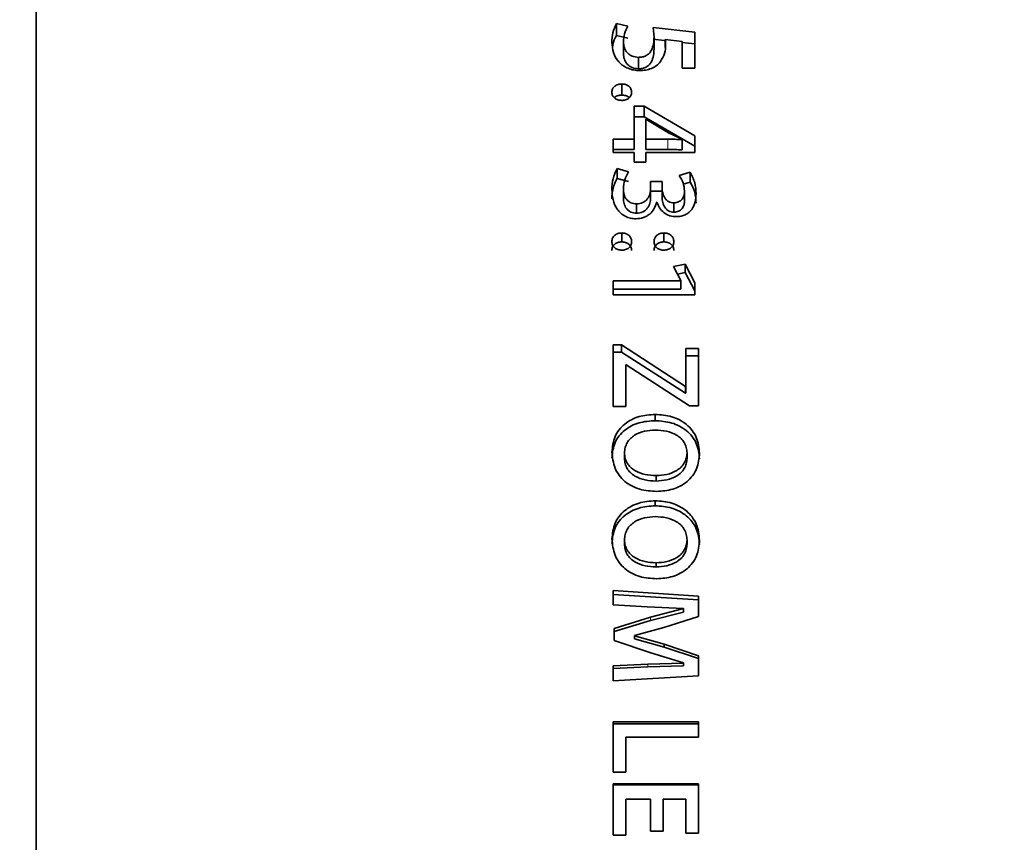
# Model space of a CAD drawing. Header units: millimetres. Extents: x 0 to 1118, y 0 to 864.
# Tile 223 of 256: x 610 to 621, y 476 to 485. Entities that reach past the tile are written whole.
import ezdxf

# ---------------------------------------------------------------- set-up
doc = ezdxf.new("R2010")
doc.units = ezdxf.units.MM
doc.styles.add('SLDTEXTSTYLE0', font='TXT', dxfattribs={"width": 0.605})
doc.dimstyles.new('SLDDIMSTYLE1', dxfattribs={"dimtxt": 3.175, "dimasz": 4.572, "dimexe": 0, "dimexo": 0.0625, "dimgap": 0.79375, "dimtad": 0, "dimtih": 1, "dimtoh": 1, "dimdec": 1, "dimlfac": 4, "dimrnd": 1e-09, "dimzin": 4, "dimdsep": 46, "dimtxsty": 'SLDTEXTSTYLE0', "dimsah": 1, "dimcen": 0.09, "dimadec": 0, "dimazin": 1, "dimtfac": 1, "dimtofl": 0, "dimtmove": 0, "dimatfit": 3, "dimfxl": 1, "dimfrac": 2, "dimtolj": 1, "dimtzin": 12, "dimarcsym": 0})

# ---------------------------------------------------------------- blocks, each defined once
blk = doc.blocks.new('_D_16')
at = {"color": 7, "linetype": 'Continuous', "lineweight": 0}
for p, q in [((608.499, 518.325), (607.407, 518.325)), ((607.407, 518.325), (607.407, 513.452)), ((614.562, 518.325), (615.654, 518.325)), ((615.654, 518.325), (615.654, 513.452)), ((594.676, 515.888), (591.501, 515.888)), ((591.501, 515.888), (591.501, 475.751)), ((607.407, 513.452), (608.499, 513.452)), ((615.654, 513.452), (614.562, 513.452)), ((602.285, 475.751), (589.901, 475.751)), ((591.501, 437.501), (591.501, 475.751)), ((685.726, 437.501), (589.901, 437.501))]:
    blk.add_line(p, q, dxfattribs=at)
at = {"color": 7, "linetype": 'Continuous', "lineweight": 18}
for points in [[(591.501, 475.751), (590.739, 471.179), (592.263, 471.179)], [(591.501, 437.501), (592.263, 442.073), (590.739, 442.073)]]:
    blk.add_solid(points, dxfattribs=at)
at = {"color": 7, "linetype": 'Continuous', "lineweight": 18, "char_height": 3.175, "attachment_point": 1, "style": 'SLDTEXTSTYLE0'}
for s, insert in [('153.0', (595.402, 517.545)), ('6.0', (608.499, 517.545))]:
    blk.add_mtext(s, dxfattribs=dict(at, insert=insert))

msp = doc.modelspace()

# ---------------------------------------------------------------- linework, layer by layer
at = {"color": 7, "linetype": 'Continuous', "lineweight": 35}
for p, q in [((610.5508, 458.3764), (610.5508, 493.1264)), ((616.961, 484.6907), (616.8381, 484.7201)), ((616.8381, 484.591), (616.8381, 484.7201)), ((617.6895, 484.6282), (617.2381, 484.6789)), ((617.2381, 484.6789), (617.2464, 484.5738)), ((617.6895, 484.2355), (617.6895, 484.6282)), ((616.961, 484.562), (616.8381, 484.591)), ((616.9144, 484.3955), (616.9144, 484.5217)), ((617.3564, 484.5374), (617.2381, 484.5504)), ((617.2464, 484.4468), (617.2464, 484.5738)), ((617.3679, 484.549), (617.5513, 484.5266)), ((617.3679, 484.463), (617.3679, 484.549)), ((617.5513, 484.2355), (617.5513, 484.5266)), ((617.6895, 484.5005), (617.5513, 484.5158)), ((617.0778, 484.2304), (617.0778, 484.3542)), ((617.5513, 484.2355), (617.6895, 484.2355)), ((616.8961, 483.946), (616.8961, 484.0656)), ((617.1383, 483.8265), (617.0303, 483.8265)), ((617.0303, 483.4671), (617.0303, 483.8265)), ((617.6895, 483.5027), (617.1383, 483.8265)), ((617.1383, 483.8265), (617.1383, 483.7103)), ((617.1383, 483.7103), (617.0303, 483.7103)), ((617.6895, 483.3912), (617.1383, 483.7103)), ((617.1558, 483.4671), (617.1558, 483.684)), ((617.1558, 483.684), (617.1585, 483.6828)), ((617.1585, 483.6828), (617.4013, 483.5371)), ((616.8016, 483.3223), (616.8016, 483.4671)), ((617.0303, 483.4671), (616.8016, 483.4671)), ((617.0303, 483.4671), (617.0303, 483.3561)), ((617.3973, 483.4671), (617.1558, 483.4671)), ((617.1558, 483.4671), (617.1558, 483.3561)), ((617.4013, 483.5371), (617.5513, 483.4671)), ((617.5513, 483.4671), (617.5513, 483.4621)), ((617.5513, 483.4621), (617.5513, 483.3512)), ((617.6895, 483.3223), (617.6895, 483.5027)), ((617.0303, 483.3561), (616.8016, 483.3561)), ((617.3973, 483.3561), (617.1558, 483.3561)), ((616.8016, 483.3223), (617.0303, 483.3223)), ((617.0303, 483.2184), (617.0303, 483.3223)), ((617.1558, 483.2184), (617.1558, 483.3223)), ((617.1558, 483.3223), (617.6895, 483.3223)), ((616.9696, 483.1144), (616.8465, 483.1493)), ((616.8465, 483.0429), (616.8465, 483.1493)), ((617.0303, 483.2184), (617.1558, 483.2184)), ((616.9696, 483.0084), (616.8465, 483.0429)), ((617.6383, 483.1088), (617.5186, 483.0741)), ((617.6383, 483.0029), (617.6383, 483.1088)), ((616.9144, 482.8266), (616.9144, 482.9299)), ((617.3327, 483.0081), (617.2092, 483.0081)), ((617.2092, 482.9369), (617.2092, 483.0081)), ((617.2092, 482.8335), (617.2092, 482.9369)), ((617.3329, 482.9393), (617.3327, 483.0081)), ((617.3327, 482.9036), (617.3327, 483.0081)), ((617.3329, 482.8359), (617.3329, 482.9393)), ((617.6383, 483.0029), (617.5633, 482.9815)), ((617.3327, 482.9036), (617.2092, 482.9036)), ((617.3329, 482.8359), (617.3327, 482.9036)), ((617.5767, 482.805), (617.5767, 482.908)), ((617.0577, 482.6649), (617.0577, 482.7659)), ((617.2738, 482.7847), (617.2765, 482.7848)), ((617.462, 482.6767), (617.462, 482.7778)), ((616.8955, 482.3546), (616.8955, 482.451)), ((617.353, 482.3546), (617.353, 482.451)), ((617.583, 482.1133), (617.4559, 482.0865)), ((617.4559, 482.0865), (617.5379, 481.9342)), ((617.6895, 481.9111), (617.583, 482.1133)), ((617.583, 482.0218), (617.583, 482.1133)), ((617.583, 482.0218), (617.5, 482.0045)), ((617.6895, 481.8224), (617.583, 482.0218)), ((617.5379, 481.9316), (616.8016, 481.9316)), ((616.8016, 481.7787), (616.8016, 481.9316)), ((617.5379, 481.9316), (617.5379, 481.9342)), ((617.5379, 481.8427), (617.5379, 481.9316)), ((617.6895, 481.7787), (617.6895, 481.9111)), ((617.5379, 481.8427), (616.8016, 481.8427)), ((616.8016, 481.7787), (617.6895, 481.7787)), ((616.8937, 481.2376), (616.8016, 481.2376)), ((616.8016, 480.5717), (616.8016, 481.2376)), ((617.5853, 480.788), (616.8937, 481.2376)), ((616.8937, 481.1586), (616.8937, 481.2376)), ((616.8937, 481.1586), (616.8016, 481.1586)), ((617.5853, 480.7155), (616.8937, 481.1586)), ((617.7276, 481.1973), (617.5894, 481.1973)), ((617.5894, 480.788), (617.5894, 481.1973)), ((617.7276, 481.119), (617.5894, 481.119)), ((617.7276, 480.5782), (617.7276, 481.1973)), ((616.9398, 481.023), (616.9453, 481.023)), ((616.9398, 480.5717), (616.9398, 481.023)), ((616.9453, 481.023), (617.6301, 480.5782)), ((617.5894, 480.788), (617.5853, 480.788)), ((617.5853, 480.7155), (617.5853, 480.788)), ((617.5894, 480.7155), (617.5894, 480.788)), ((617.5894, 480.7155), (617.5853, 480.7155)), ((616.8016, 480.5717), (616.9398, 480.5717)), ((617.6301, 480.5782), (617.7276, 480.5782)), ((617.2579, 480.4165), (617.2579, 480.4846)), ((616.9261, 480.0675), (616.9261, 480.0054)), ((617.6033, 480.0676), (617.6033, 480.0055)), ((617.2674, 479.8209), (617.2674, 479.7623)), ((617.2579, 479.4939), (617.2579, 479.5486)), ((616.9261, 479.1258), (616.9261, 479.0773)), ((617.6033, 479.1259), (617.6033, 479.0774)), ((617.2674, 478.8762), (617.2674, 478.8312)), ((617.7264, 478.5135), (616.8016, 478.5745)), ((616.8016, 478.4186), (616.8016, 478.5745)), ((617.7264, 478.4738), (616.8016, 478.5339)), ((617.7264, 478.2937), (617.7264, 478.5135)), ((616.8016, 478.4186), (617.1725, 478.3983)), ((617.1725, 478.3983), (617.5652, 478.382)), ((617.5652, 478.3793), (617.2068, 478.2869)), ((617.5652, 478.3415), (617.2068, 478.2505)), ((617.5652, 478.382), (617.5652, 478.3793)), ((617.5652, 478.3415), (617.5652, 478.3793)), ((617.2068, 478.2869), (616.8125, 478.1646)), ((617.2068, 478.2505), (616.8125, 478.1299)), ((617.3532, 478.1741), (617.7264, 478.2937)), ((616.8125, 478.0354), (616.8125, 478.1646)), ((617.0329, 478.0898), (617.3532, 478.1741)), ((616.8125, 478.0354), (617.2122, 477.9019)), ((617.0329, 478.0856), (617.0329, 478.0898)), ((617.0329, 478.0562), (617.0329, 478.0898)), ((617.3545, 477.9946), (617.0329, 478.0856)), ((617.0329, 478.052), (617.0329, 478.0856)), ((617.0329, 478.052), (617.0329, 478.0562)), ((617.3545, 477.9623), (617.0329, 478.052)), ((617.2122, 477.9019), (617.5652, 477.7927)), ((617.7264, 477.8679), (617.3545, 477.9946)), ((617.3545, 477.9623), (617.3545, 477.9946)), ((617.7264, 477.8374), (617.3545, 477.9623)), ((617.5652, 477.7927), (617.5652, 477.7888)), ((617.7264, 477.6497), (617.7264, 477.8679)), ((617.1781, 477.7778), (616.8016, 477.7602)), ((616.8016, 477.5964), (616.8016, 477.7602)), ((617.1781, 477.7486), (616.8016, 477.7313)), ((617.5652, 477.7888), (617.1781, 477.7778)), ((617.5652, 477.7595), (617.1781, 477.7486)), ((617.5652, 477.7595), (617.5652, 477.7888)), ((616.8016, 477.5964), (617.7264, 477.6497)), ((617.7276, 477.1509), (616.8016, 477.1509)), ((616.8016, 476.6083), (616.8016, 477.1509)), ((617.7276, 477.1307), (616.8016, 477.1307)), ((617.7276, 476.9877), (617.7276, 477.1509)), ((616.9398, 476.9877), (617.7276, 476.9877)), ((616.9398, 476.6083), (616.9398, 476.9877)), ((616.8016, 476.6083), (616.9398, 476.6083)), ((617.7276, 476.4787), (616.8016, 476.4787)), ((616.8016, 475.9255), (616.8016, 476.4787)), ((617.7276, 476.4682), (616.8016, 476.4682)), ((617.7276, 475.9461), (617.7276, 476.4787)), ((616.9398, 475.9255), (616.9398, 476.3152)), ((616.9398, 476.3152), (617.2087, 476.3152)), ((617.2087, 475.9667), (617.2087, 476.3152)), ((617.3459, 475.9667), (617.3459, 476.3152)), ((617.3459, 476.3152), (617.5894, 476.3152)), ((617.5894, 475.9461), (617.5894, 476.3152)), ((616.8016, 475.9255), (616.9398, 475.9255)), ((617.2087, 475.9667), (617.3459, 475.9667)), ((617.5894, 475.9461), (617.7276, 475.9461))]:
    msp.add_line(p, q, dxfattribs=at)
at = {"color": 7, "linetype": 'Continuous', "lineweight": 18}
for p, q in [((617.3973, 483.4671), (617.3973, 483.3561)), ((617.2068, 478.2505), (617.2068, 478.2869)), ((617.1781, 477.7486), (617.1781, 477.7778))]:
    msp.add_line(p, q, dxfattribs=at)
at = {"color": 7, "linetype": 'Continuous', "lineweight": 35}
for points, knots in [([(616.8381, 484.7201), (616.8233, 484.6875), (616.7938, 484.6224), (616.7905, 484.5521), (616.7889, 484.5169)], [0, 0, 0, 0, 0.4996293, 1, 1, 1, 1]), ([(616.9144, 484.5217), (616.9166, 484.5511), (616.921, 484.6098), (616.9477, 484.6637), (616.961, 484.6907)], [0, 0, 0, 0, 0.50010086, 1, 1, 1, 1]), ([(616.7889, 484.5169), (616.7919, 484.4795), (616.7981, 484.4048), (616.8468, 484.3177), (616.908, 484.2641), (616.9631, 484.2336), (617.0252, 484.2151), (617.0685, 484.2128), (617.0901, 484.2117)], [0, 0, 0, 0, 0.2501591, 0.4993331, 0.6245019, 0.7496217, 0.8747714, 1, 1, 1, 1]), ([(616.8381, 484.591), (616.8221, 484.5592), (616.8016, 484.5184), (616.7979, 484.4742), (616.7971, 484.4645)], [0, 0, 0, 0, 0.7799142, 1, 1, 1, 1]), ([(617.0778, 484.3542), (617.0541, 484.3567), (617.0185, 484.3604), (616.9782, 484.3831), (616.9468, 484.4137), (616.9198, 484.4605), (616.9162, 484.5013), (616.9144, 484.5217)], [0, 0, 0, 0, 0.2494568, 0.3750135, 0.4999407, 0.7498157, 1, 1, 1, 1]), ([(617.2464, 484.5738), (617.2453, 484.5491), (617.2431, 484.4998), (617.2251, 484.4385), (617.1935, 484.3965), (617.161, 484.3716), (617.1209, 484.3561), (617.0922, 484.3549), (617.0778, 484.3542)], [0, 0, 0, 0, 0.2504951, 0.500311, 0.6252893, 0.7501685, 0.8749646, 1, 1, 1, 1]), ([(617.3718, 484.4932), (617.3717, 484.5026), (617.3715, 484.5212), (617.3691, 484.5397), (617.3679, 484.549)], [0, 0, 0, 0, 0.5000075, 1, 1, 1, 1]), ([(617.2464, 484.4468), (617.2453, 484.4225), (617.2431, 484.3739), (617.225, 484.3134), (617.1935, 484.2721), (617.1609, 484.2476), (617.1209, 484.2323), (617.0922, 484.2311), (617.0778, 484.2304)], [0, 0, 0, 0, 0.2492062, 0.4980093, 0.6228924, 0.7481532, 0.8738246, 1, 1, 1, 1]), ([(617.3152, 484.3078), (617.3325, 484.3369), (617.3671, 484.3953), (617.3703, 484.4606), (617.3718, 484.4932)], [0, 0, 0, 0, 0.4992565, 1, 1, 1, 1]), ([(617.0778, 484.2304), (617.0541, 484.2329), (617.0186, 484.2365), (616.9783, 484.2588), (616.9469, 484.289), (616.9198, 484.3352), (616.9162, 484.3754), (616.9144, 484.3955)], [0, 0, 0, 0, 0.2513183, 0.3773705, 0.5023348, 0.751335, 1, 1, 1, 1]), ([(617.0901, 484.2117), (617.101, 484.212), (617.1228, 484.2126), (617.1661, 484.2177), (617.2183, 484.2322), (617.2748, 484.2627), (617.3018, 484.2928), (617.3152, 484.3078)], [0, 0, 0, 0, 0.1252789, 0.2505045, 0.5004439, 0.7502983, 1, 1, 1, 1]), ([(616.8961, 484.0656), (616.8892, 484.0653), (616.8755, 484.0647), (616.8554, 484.0604), (616.8366, 484.0528), (616.8199, 484.0419), (616.806, 484.0284), (616.7924, 484.0071), (616.7903, 483.989), (616.7889, 483.9768)], [0, 0, 0, 0, 0.1252638, 0.2503832, 0.3757221, 0.5005398, 0.6280273, 0.7505947, 1, 1, 1, 1]), ([(617.0033, 483.9768), (617.0029, 483.9828), (617.002, 483.9949), (616.9962, 484.0124), (616.9862, 484.0284), (616.9724, 484.042), (616.9557, 484.0528), (616.9306, 484.0631), (616.9099, 484.0646), (616.8961, 484.0656)], [0, 0, 0, 0, 0.1252049, 0.250227, 0.3744539, 0.5002437, 0.6247728, 0.7503499, 1, 1, 1, 1]), ([(616.7889, 483.9768), (616.7902, 483.9647), (616.7922, 483.9465), (616.8057, 483.925), (616.8195, 483.9114), (616.8363, 483.9005), (616.8617, 483.8905), (616.8823, 483.889), (616.8961, 483.888)], [0, 0, 0, 0, 0.2496546, 0.3725985, 0.49992, 0.6250795, 0.7503052, 1, 1, 1, 1]), ([(616.8961, 483.946), (616.8824, 483.9449), (616.8552, 483.9428), (616.8275, 483.9295), (616.8167, 483.9187), (616.815, 483.9169)], [0, 0, 0, 0, 0.4561021, 0.9093383, 1, 1, 1, 1]), ([(616.8961, 483.888), (616.903, 483.8882), (616.9168, 483.8888), (616.937, 483.8931), (616.9562, 483.9001), (616.9728, 483.9111), (616.9867, 483.9247), (617, 483.9463), (617.002, 483.9646), (617.0033, 483.9768)], [0, 0, 0, 0, 0.1252941, 0.2504577, 0.376148, 0.5006748, 0.6257625, 0.7508383, 1, 1, 1, 1]), ([(616.9776, 483.9167), (616.9757, 483.9186), (616.9695, 483.9251), (616.9556, 483.9333), (616.9307, 483.9435), (616.9099, 483.945), (616.8961, 483.946)], [0, 0, 0, 0, 0.0936587, 0.3186909, 0.5464707, 1, 1, 1, 1]), ([(617.5513, 483.4621), (617.5257, 483.4637), (617.4744, 483.4667), (617.423, 483.467), (617.3973, 483.4671)], [0, 0, 0, 0, 0.5000003, 1, 1, 1, 1]), ([(617.5513, 483.3512), (617.5257, 483.3527), (617.4744, 483.3557), (617.423, 483.356), (617.3973, 483.3561)], [0, 0, 0, 0, 0.4999899, 1, 1, 1, 1]), ([(616.8465, 483.1493), (616.8292, 483.1133), (616.7945, 483.0411), (616.7908, 482.962), (616.7889, 482.9225)], [0, 0, 0, 0, 0.4994072, 1, 1, 1, 1]), ([(616.8465, 483.0429), (616.8292, 483.0073), (616.7945, 482.9363), (616.7908, 482.8583), (616.7889, 482.8193)], [0, 0, 0, 0, 0.4997996, 1, 1, 1, 1]), ([(616.9144, 482.9299), (616.9173, 482.9622), (616.9231, 483.027), (616.9541, 483.0852), (616.9696, 483.1144)], [0, 0, 0, 0, 0.4999934, 1, 1, 1, 1]), ([(617.5186, 483.0741), (617.535, 483.0478), (617.5673, 482.9963), (617.5736, 482.9371), (617.5767, 482.908)], [0, 0, 0, 0, 0.5091542, 1, 1, 1, 1]), ([(617.7022, 482.8756), (617.6999, 482.9165), (617.6954, 482.9982), (617.6573, 483.072), (617.6383, 483.1088)], [0, 0, 0, 0, 0.5006559, 1, 1, 1, 1]), ([(616.7889, 482.9225), (616.7912, 482.8854), (616.7957, 482.8115), (616.8324, 482.7223), (616.8838, 482.6641), (616.9326, 482.63), (616.99, 482.6084), (617.0306, 482.606), (617.051, 482.6047)], [0, 0, 0, 0, 0.2503014, 0.4997671, 0.6248959, 0.7499053, 0.874919, 1, 1, 1, 1]), ([(617.0577, 482.7659), (617.0469, 482.7662), (617.0254, 482.767), (616.9945, 482.7781), (616.9678, 482.7949), (616.9382, 482.824), (616.9186, 482.8712), (616.9158, 482.9103), (616.9144, 482.9299)], [0, 0, 0, 0, 0.1256726, 0.2486371, 0.3787288, 0.5004538, 0.7496497, 1, 1, 1, 1]), ([(617.2092, 482.9369), (617.2089, 482.9266), (617.2084, 482.9061), (617.1988, 482.866), (617.1807, 482.8277), (617.1522, 482.7957), (617.1141, 482.7725), (617.0803, 482.7685), (617.0577, 482.7659)], [0, 0, 0, 0, 0.1254176, 0.2507437, 0.5007604, 0.6258161, 0.7509241, 1, 1, 1, 1]), ([(617.462, 482.7778), (617.4518, 482.7788), (617.4315, 482.7806), (617.4031, 482.7915), (617.3787, 482.8089), (617.3561, 482.84), (617.3368, 482.8837), (617.3342, 482.9207), (617.3329, 482.9393)], [0, 0, 0, 0, 0.1251918, 0.2500834, 0.3749628, 0.499955, 0.7499853, 1, 1, 1, 1]), ([(617.7022, 482.7731), (617.6999, 482.8134), (617.6954, 482.8941), (617.6573, 482.9667), (617.6383, 483.0029)], [0, 0, 0, 0, 0.500213, 1, 1, 1, 1]), ([(617.0577, 482.6649), (617.0469, 482.6653), (617.0254, 482.666), (616.9946, 482.6769), (616.9679, 482.6935), (616.9383, 482.7222), (616.9186, 482.7687), (616.9158, 482.8073), (616.9144, 482.8266)], [0, 0, 0, 0, 0.1267176, 0.2505034, 0.3810907, 0.5028861, 0.7511201, 1, 1, 1, 1]), ([(617.2092, 482.8335), (617.2076, 482.8133), (617.2045, 482.7729), (617.1805, 482.7259), (617.1521, 482.6943), (617.114, 482.6715), (617.0802, 482.6676), (617.0577, 482.6649)], [0, 0, 0, 0, 0.2487566, 0.4980308, 0.6231659, 0.7488534, 1, 1, 1, 1]), ([(617.462, 482.6767), (617.4518, 482.6776), (617.4316, 482.6794), (617.4031, 482.6902), (617.3788, 482.7073), (617.356, 482.7379), (617.3414, 482.7725), (617.3336, 482.8084), (617.3332, 482.8267), (617.3329, 482.8359)], [0, 0, 0, 0, 0.1261989, 0.2518704, 0.3770964, 0.5019294, 0.7509113, 0.8754502, 1, 1, 1, 1]), ([(617.5767, 482.908), (617.5757, 482.8923), (617.5737, 482.8612), (617.5575, 482.8235), (617.5339, 482.8005), (617.5122, 482.7872), (617.4878, 482.7789), (617.4706, 482.7782), (617.462, 482.7778)], [0, 0, 0, 0, 0.2516456, 0.4976908, 0.6256028, 0.7499635, 0.8752385, 1, 1, 1, 1]), ([(617.4904, 482.6279), (617.4984, 482.6281), (617.5145, 482.6285), (617.5463, 482.6336), (617.5845, 482.6463), (617.6241, 482.6724), (617.6669, 482.7169), (617.6967, 482.7876), (617.7004, 482.8462), (617.7022, 482.8756)], [0, 0, 0, 0, 0.06266404, 0.12530215, 0.25031573, 0.37534395, 0.50042018, 0.74971341, 1, 1, 1, 1]), ([(617.051, 482.6047), (617.078, 482.6072), (617.1185, 482.6108), (617.1676, 482.6326), (617.2103, 482.6628), (617.2531, 482.7128), (617.2669, 482.7608), (617.2738, 482.7847)], [0, 0, 0, 0, 0.2498399, 0.3747352, 0.5003081, 0.7500702, 1, 1, 1, 1]), ([(617.2765, 482.7848), (617.2854, 482.7637), (617.3031, 482.7216), (617.3506, 482.6683), (617.4163, 482.6333), (617.4657, 482.6297), (617.4904, 482.6279)], [0, 0, 0, 0, 0.250584, 0.5004073, 0.7500719, 1, 1, 1, 1]), ([(617.5767, 482.805), (617.5757, 482.7895), (617.5737, 482.7588), (617.5574, 482.7217), (617.5338, 482.699), (617.5122, 482.6859), (617.4878, 482.6778), (617.4706, 482.6771), (617.462, 482.6767)], [0, 0, 0, 0, 0.2501516, 0.4952486, 0.6232389, 0.748088, 0.8742091, 1, 1, 1, 1]), ([(616.8955, 482.451), (616.8887, 482.4506), (616.875, 482.45), (616.8484, 482.4439), (616.8244, 482.4305), (616.8059, 482.4119), (616.7927, 482.3894), (616.7904, 482.3704), (616.7889, 482.3577)], [0, 0, 0, 0, 0.12542194, 0.25069396, 0.49994805, 0.62516747, 0.75037138, 1, 1, 1, 1]), ([(617.0033, 482.3576), (617.0029, 482.364), (617.002, 482.3767), (616.9962, 482.3952), (616.986, 482.4119), (616.9721, 482.4262), (616.9553, 482.4375), (616.9301, 482.4483), (616.9093, 482.4499), (616.8955, 482.451)], [0, 0, 0, 0, 0.1251829, 0.250164, 0.3745322, 0.5002414, 0.6247225, 0.750368, 1, 1, 1, 1]), ([(617.353, 482.451), (617.3461, 482.4507), (617.3324, 482.45), (617.3123, 482.4456), (617.2936, 482.4375), (617.277, 482.4261), (617.2634, 482.4118), (617.2499, 482.3895), (617.2478, 482.3704), (617.2464, 482.3577)], [0, 0, 0, 0, 0.1253038, 0.250458, 0.3754942, 0.5006787, 0.6261911, 0.7507474, 1, 1, 1, 1]), ([(617.4608, 482.3576), (617.4604, 482.364), (617.4595, 482.3767), (617.4536, 482.3952), (617.4435, 482.4119), (617.4296, 482.4262), (617.4128, 482.4375), (617.3876, 482.4483), (617.3668, 482.4499), (617.353, 482.451)], [0, 0, 0, 0, 0.1251829, 0.250164, 0.3745322, 0.5002414, 0.6247225, 0.750368, 1, 1, 1, 1]), ([(616.7889, 482.3577), (616.7904, 482.345), (616.7925, 482.326), (616.8056, 482.3033), (616.8195, 482.2891), (616.836, 482.2777), (616.8612, 482.2671), (616.8818, 482.2655), (616.8955, 482.2644)], [0, 0, 0, 0, 0.2495822, 0.3747373, 0.4998969, 0.6250827, 0.7503176, 1, 1, 1, 1]), ([(616.8955, 482.3546), (616.8818, 482.3535), (616.8544, 482.3514), (616.8244, 482.3344), (616.8058, 482.3161), (616.7962, 482.2994), (616.7903, 482.2814), (616.7894, 482.2689), (616.7889, 482.2627)], [0, 0, 0, 0, 0.2514712, 0.501444, 0.6265019, 0.7511417, 0.8755513, 1, 1, 1, 1]), ([(616.8955, 482.2644), (616.9024, 482.2649), (616.9161, 482.2658), (616.9365, 482.27), (616.9555, 482.2777), (616.9725, 482.2889), (616.9864, 482.3031), (617, 482.3256), (617.002, 482.3448), (617.0033, 482.3576)], [0, 0, 0, 0, 0.125253, 0.2503773, 0.377181, 0.5005742, 0.6261221, 0.7507209, 1, 1, 1, 1]), ([(617.0033, 482.2626), (617.0019, 482.2752), (616.9998, 482.2941), (616.986, 482.3161), (616.9721, 482.3302), (616.9553, 482.3413), (616.9301, 482.3519), (616.9093, 482.3535), (616.8955, 482.3546)], [0, 0, 0, 0, 0.2475943, 0.3715342, 0.4972868, 0.6220576, 0.7484685, 1, 1, 1, 1]), ([(617.2464, 482.3577), (617.2477, 482.345), (617.2497, 482.3258), (617.2631, 482.3033), (617.2767, 482.2889), (617.2933, 482.2775), (617.3186, 482.267), (617.3392, 482.2655), (617.353, 482.2644)], [0, 0, 0, 0, 0.2495017, 0.374497, 0.499779, 0.6249694, 0.7502229, 1, 1, 1, 1]), ([(617.353, 482.3546), (617.3392, 482.3536), (617.3186, 482.3521), (617.2936, 482.3413), (617.2771, 482.3301), (617.2633, 482.316), (617.2535, 482.2995), (617.2475, 482.2814), (617.2468, 482.2689), (617.2464, 482.2627)], [0, 0, 0, 0, 0.2512448, 0.3767061, 0.5021417, 0.627409, 0.7514435, 0.8757002, 1, 1, 1, 1]), ([(617.353, 482.2644), (617.3668, 482.2656), (617.3876, 482.2674), (617.4129, 482.278), (617.4298, 482.2892), (617.4435, 482.3034), (617.4575, 482.3256), (617.4595, 482.3448), (617.4608, 482.3576)], [0, 0, 0, 0, 0.2505008, 0.3778881, 0.5011735, 0.6261719, 0.7510901, 1, 1, 1, 1]), ([(617.4608, 482.2626), (617.4594, 482.2752), (617.4573, 482.2941), (617.4434, 482.3161), (617.4296, 482.3302), (617.4128, 482.3413), (617.3876, 482.3519), (617.3668, 482.3535), (617.353, 482.3546)], [0, 0, 0, 0, 0.2475943, 0.3715342, 0.4972868, 0.6220576, 0.7484685, 1, 1, 1, 1]), ([(617.2579, 480.4846), (617.1988, 480.4803), (617.0808, 480.4718), (616.9467, 480.4019), (616.8649, 480.3199), (616.8051, 480.22), (616.7961, 480.1341), (616.7901, 480.0767)], [0, 0, 0, 0, 0.2502708, 0.4997569, 0.62567, 0.7503144, 1, 1, 1, 1]), ([(617.7392, 480.0636), (617.7328, 480.1226), (617.7233, 480.2111), (617.6611, 480.3133), (617.5984, 480.3775), (617.5225, 480.4271), (617.4102, 480.4735), (617.3188, 480.4802), (617.2579, 480.4846)], [0, 0, 0, 0, 0.249273, 0.3736935, 0.4995677, 0.6247624, 0.7499967, 1, 1, 1, 1]), ([(617.2579, 480.4165), (617.1988, 480.4123), (617.0811, 480.4039), (616.947, 480.3352), (616.865, 480.2543), (616.8052, 480.1559), (616.7961, 480.071), (616.7901, 480.0145)], [0, 0, 0, 0, 0.2518673, 0.5022087, 0.627921, 0.7521269, 1, 1, 1, 1]), ([(617.7392, 480.0016), (617.7328, 480.0598), (617.7232, 480.1471), (617.661, 480.2478), (617.5982, 480.3111), (617.5224, 480.3599), (617.41, 480.4056), (617.3187, 480.4122), (617.2579, 480.4165)], [0, 0, 0, 0, 0.24747692, 0.37147325, 0.49713549, 0.62259463, 0.74839573, 1, 1, 1, 1]), ([(616.9261, 480.0675), (616.9277, 480.0865), (616.9308, 480.1244), (616.9524, 480.1782), (616.9881, 480.2242), (617.0504, 480.2708), (617.1429, 480.308), (617.2214, 480.3125), (617.2606, 480.3147)], [0, 0, 0, 0, 0.1251249, 0.2501431, 0.375099, 0.5002284, 0.7498339, 1, 1, 1, 1]), ([(617.2606, 480.3147), (617.3006, 480.3126), (617.3804, 480.3085), (617.4758, 480.2722), (617.5401, 480.2258), (617.5767, 480.1793), (617.5987, 480.1254), (617.6018, 480.0868), (617.6033, 480.0675)], [0, 0, 0, 0, 0.2501986, 0.4998637, 0.6299611, 0.7498332, 0.874848, 1, 1, 1, 1]), ([(616.7901, 480.0767), (616.796, 480.0169), (616.8048, 479.927), (616.8664, 479.8222), (616.9281, 479.756), (617.0046, 479.705), (617.1195, 479.6599), (617.2126, 479.6535), (617.2741, 479.6492)], [0, 0, 0, 0, 0.2492914, 0.3744078, 0.4995625, 0.6218485, 0.7499204, 1, 1, 1, 1]), ([(617.2674, 479.8209), (617.2277, 479.823), (617.1483, 479.8271), (617.0533, 479.8635), (616.9895, 479.9098), (616.9528, 479.9562), (616.935, 480.0008), (616.9276, 480.0387), (616.9266, 480.0579), (616.9261, 480.0675)], [0, 0, 0, 0, 0.25016977, 0.49973708, 0.62981145, 0.74973077, 0.8747133, 0.9373414, 1, 1, 1, 1]), ([(617.6033, 480.0676), (617.6017, 480.0486), (617.5983, 480.0107), (617.5764, 479.9571), (617.5406, 479.911), (617.4774, 479.8654), (617.3851, 479.8278), (617.3067, 479.8232), (617.2674, 479.8209)], [0, 0, 0, 0, 0.125146, 0.250136, 0.3740951, 0.5001403, 0.7499046, 1, 1, 1, 1]), ([(617.2741, 479.6492), (617.3333, 479.6537), (617.4515, 479.6625), (617.5854, 479.7342), (617.6663, 479.8181), (617.7248, 479.9197), (617.7335, 480.0061), (617.7394, 480.0636)], [0, 0, 0, 0, 0.2501679, 0.4996486, 0.6249694, 0.7501607, 1, 1, 1, 1]), ([(617.2674, 479.7623), (617.2277, 479.7644), (617.1484, 479.7685), (617.0535, 479.8042), (616.9896, 479.8499), (616.9528, 479.8956), (616.935, 479.9396), (616.9276, 479.977), (616.9266, 479.9959), (616.9261, 480.0054)], [0, 0, 0, 0, 0.2515466, 0.5020339, 0.6321438, 0.7516505, 0.8757801, 0.9378879, 1, 1, 1, 1]), ([(617.6033, 480.0055), (617.6016, 479.9868), (617.5983, 479.9494), (617.5763, 479.8965), (617.5405, 479.8511), (617.4773, 479.8061), (617.385, 479.7692), (617.3066, 479.7646), (617.2674, 479.7623)], [0, 0, 0, 0, 0.1240863, 0.2482295, 0.3717627, 0.4978501, 0.748517, 1, 1, 1, 1]), ([(617.2579, 479.5486), (617.1988, 479.5442), (617.0808, 479.5356), (616.9467, 479.4647), (616.8649, 479.3815), (616.8051, 479.2803), (616.7961, 479.1933), (616.7901, 479.1352)], [0, 0, 0, 0, 0.25027083, 0.49975688, 0.62567, 0.75031441, 1, 1, 1, 1]), ([(617.7392, 479.1219), (617.7328, 479.1817), (617.7233, 479.2713), (617.6611, 479.3749), (617.5984, 479.44), (617.5225, 479.4902), (617.4102, 479.5373), (617.3188, 479.5441), (617.2579, 479.5486)], [0, 0, 0, 0, 0.249273, 0.3736935, 0.4995677, 0.6247624, 0.7499967, 1, 1, 1, 1]), ([(617.2579, 479.4939), (617.1988, 479.4897), (617.0811, 479.4812), (616.947, 479.4115), (616.865, 479.3294), (616.8052, 479.2298), (616.7961, 479.1438), (616.7901, 479.0865)], [0, 0, 0, 0, 0.2518673, 0.5022087, 0.627921, 0.7521269, 1, 1, 1, 1]), ([(617.7392, 479.0734), (617.7328, 479.1324), (617.7232, 479.2208), (617.661, 479.3229), (617.5982, 479.387), (617.5224, 479.4365), (617.41, 479.4829), (617.3187, 479.4895), (617.2579, 479.4939)], [0, 0, 0, 0, 0.24747692, 0.37147325, 0.49713549, 0.62259463, 0.74839573, 1, 1, 1, 1]), ([(616.9261, 479.1258), (616.9277, 479.1451), (616.9308, 479.1835), (616.9524, 479.238), (616.9881, 479.2846), (617.0504, 479.3318), (617.1429, 479.3695), (617.2214, 479.374), (617.2606, 479.3763)], [0, 0, 0, 0, 0.12512489, 0.25014308, 0.37509899, 0.50022841, 0.74983392, 1, 1, 1, 1]), ([(617.2606, 479.3763), (617.3006, 479.3742), (617.3804, 479.37), (617.4758, 479.3332), (617.5401, 479.2862), (617.5767, 479.2391), (617.5987, 479.1845), (617.6018, 479.1454), (617.6033, 479.1258)], [0, 0, 0, 0, 0.2501986, 0.4998637, 0.6299611, 0.7498332, 0.874848, 1, 1, 1, 1]), ([(616.7901, 479.1352), (616.796, 479.0746), (616.8048, 478.9836), (616.8664, 478.8775), (616.9281, 478.8106), (617.0046, 478.7589), (617.1195, 478.7134), (617.2126, 478.7069), (617.2741, 478.7026)], [0, 0, 0, 0, 0.2492914, 0.3744078, 0.4995625, 0.6218485, 0.7499204, 1, 1, 1, 1]), ([(617.2674, 478.8762), (617.2277, 478.8783), (617.1483, 478.8825), (617.0533, 478.9193), (616.9895, 478.9662), (616.9528, 479.0131), (616.935, 479.0583), (616.9276, 479.0966), (616.9266, 479.1161), (616.9261, 479.1258)], [0, 0, 0, 0, 0.25016977, 0.49973708, 0.62981145, 0.74973077, 0.8747133, 0.9373414, 1, 1, 1, 1]), ([(617.2674, 478.8312), (617.2277, 478.8333), (617.1484, 478.8375), (617.0535, 478.8736), (616.9896, 478.9199), (616.9528, 478.9661), (616.935, 479.0107), (616.9276, 479.0485), (616.9266, 479.0677), (616.9261, 479.0773)], [0, 0, 0, 0, 0.2515466, 0.5020339, 0.6321438, 0.7516505, 0.8757801, 0.9378879, 1, 1, 1, 1]), ([(617.6033, 479.1259), (617.6017, 479.1067), (617.5983, 479.0683), (617.5764, 479.0141), (617.5406, 478.9674), (617.4774, 478.9213), (617.3851, 478.8832), (617.3067, 478.8785), (617.2674, 478.8762)], [0, 0, 0, 0, 0.125146, 0.250136, 0.3740951, 0.5001403, 0.7499046, 1, 1, 1, 1]), ([(617.6033, 479.0774), (617.6016, 479.0584), (617.5983, 479.0205), (617.5763, 478.9671), (617.5405, 478.9211), (617.4773, 478.8756), (617.385, 478.8382), (617.3066, 478.8335), (617.2674, 478.8312)], [0, 0, 0, 0, 0.1240863, 0.2482295, 0.3717627, 0.4978501, 0.748517, 1, 1, 1, 1]), ([(617.2741, 478.7026), (617.3333, 478.7071), (617.4515, 478.716), (617.5854, 478.7885), (617.6663, 478.8734), (617.7248, 478.9761), (617.7335, 479.0636), (617.7394, 479.1219)], [0, 0, 0, 0, 0.2501679, 0.4996486, 0.6249694, 0.7501607, 1, 1, 1, 1])]:
    msp.add_open_spline(points, degree=3, knots=knots, dxfattribs=at)

# ---------------------------------------------------------------- dimensions: what is measured, and where the dimension line sits
at = {"color": 7, "linetype": 'Continuous', "lineweight": 18}
dim = msp.add_linear_dim(base=(591.5008, 475.7514), p1=(687.3262, 437.5014), p2=(603.885, 475.7514), angle=90, dimstyle='SLDDIMSTYLE1', dxfattribs=at)
dim.commit()
dim.dimension.update_dxf_attribs({"geometry": '_D_16', "text_midpoint": (591.5008, 515.8885), "dimtype": 160})

doc.saveas('drawing.dxf')
